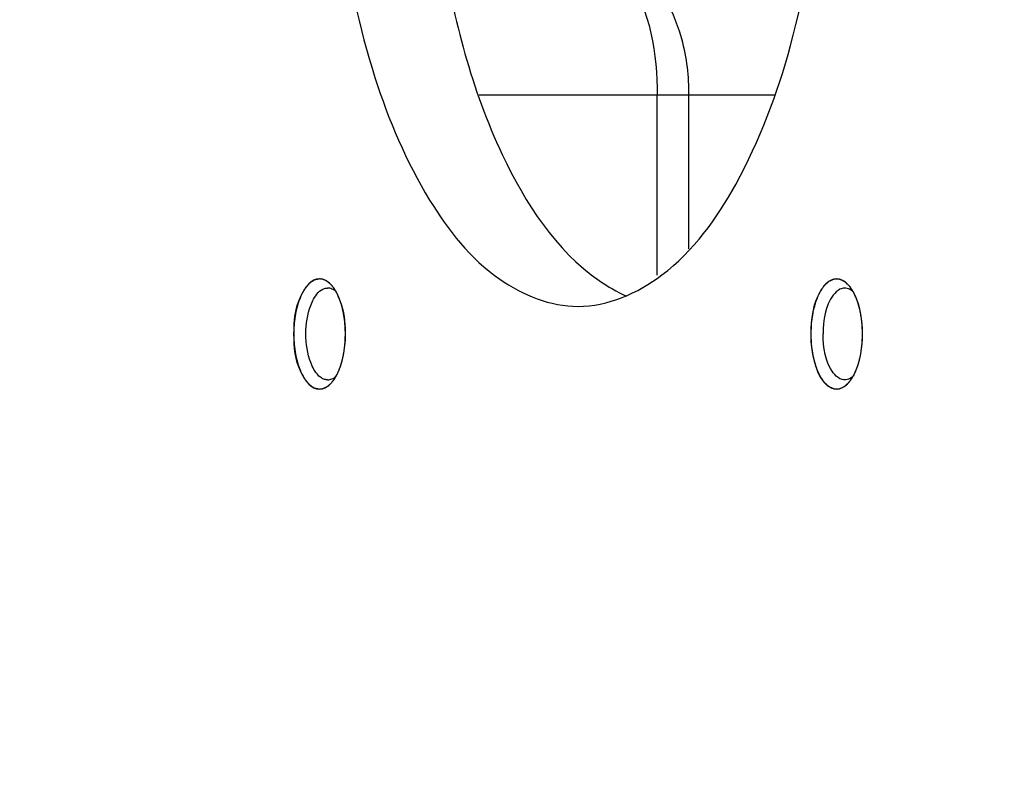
# Model space of a CAD drawing. Header units: millimetres. Extents: x 0 to 8410, y 0 to 5940.
# Tile 54 of 122: x 4469 to 4496, y 757 to 777. Entities that reach past the tile are written whole.
import ezdxf

# ---------------------------------------------------------------- set-up
doc = ezdxf.new("R2010")
doc.units = ezdxf.units.MM
doc.header["$LTSCALE"] = 462.55
doc.layers.get('0').update_dxf_attribs({"linetype": 'CONTINUOUS'})
for name, color, linetype in [('204101000016_DXF_DIMENSION', 7, 'CONTINUOUS'), ('304102000036DXF_CONTINUOUS_LINE', 7, 'CONTINUOUS'), ('304105000142DXF_CONTINUOUS_LINE', 7, 'CONTINUOUS')]:
    doc.layers.add(name, color=color, linetype=linetype)
doc.styles.get("Standard").update_dxf_attribs({"font": 'txt', "width": 0.7})
doc.dimstyles.new('DIMSTYLE_1', dxfattribs={"dimtxt": 90, "dimasz": 50, "dimexe": 1.5, "dimexo": 0, "dimtad": 1, "dimdsep": 46, "dimtxsty": 'Standard', "dimblk": '_FILLED', "dimblk1": '_FILLED', "dimblk2": '_FILLED', "dimcen": 0.09, "dimclrt": 5, "dimazin": 2, "dimtp": 0.01, "dimtm": 0.01, "dimtfac": 1, "dimtofl": 0, "dimtmove": 0, "dimatfit": 3, "dimldrblk": '_FILLED', "dimfxl": 1, "dimtolj": 1, "dimarcsym": 0})
doc.dimstyles.new('DIMSTYLE_9', dxfattribs={"dimtxt": 90, "dimasz": 50, "dimexe": 1.5, "dimexo": 0, "dimgap": 4.5, "dimtad": 0, "dimtih": 1, "dimtoh": 1, "dimdec": 1, "dimdsep": 46, "dimtxsty": 'Standard', "dimblk": '_FILLED', "dimblk1": '_FILLED', "dimblk2": '_FILLED', "dimcen": 0.09, "dimclrt": 5, "dimazin": 2, "dimtp": 0.5, "dimtm": 0.5, "dimtfac": 1, "dimtdec": 4, "dimtofl": 0, "dimtmove": 0, "dimatfit": 3, "dimldrblk": '_FILLED', "dimfxl": 1, "dimtolj": 1, "dimarcsym": 0})

# ---------------------------------------------------------------- blocks, each defined once
blk = doc.blocks.new('_FILLED')
at = {"color": 0, "linetype": 'ByBlock'}
blk.add_solid([(0, 0), (-1, 0.17), (-1, -0.17)], dxfattribs=at)
blk = doc.blocks.new('*D1')
at = {"layer": '204101000016_DXF_DIMENSION', "color": 2, "linetype": 'Continuous'}
for p, q in [((4706.848, 588.126), (4430.235, 848.674)), ((4430.235, 848.674), (5110.015, 208.376)), ((4706.848, 588.126), (4706.848, 588.126))]:
    blk.add_line(p, q, dxfattribs=at)
at = {"layer": '204101000016_DXF_DIMENSION', "color": 2, "linetype": 'Continuous', "xscale": 50, "yscale": 50, "zscale": 50, "rotation": 136.7128453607}
blk.add_blockref('_FILLED', (4706.848, 588.126), dxfattribs=at)
blk = doc.blocks.new('*D32')
at = {"layer": '204101000016_DXF_DIMENSION', "color": 2, "linetype": 'Continuous'}
for start, end in [(291.46038, 360), (193, 261.9839)]:
    blk.add_arc((4430.235, 848.674), 492.768, start, end, dxfattribs=at)
for points in [[(4928.956, 798.307), (4923.002, 848.674), (4911.978, 799.169)], [(3971.975, 692.069), (3950.096, 737.825), (3955.626, 687.41)]]:
    blk.add_solid(points, dxfattribs=at)

msp = doc.modelspace()

# ---------------------------------------------------------------- linework, layer by layer
at = {"color": 2, "linetype": 'Continuous'}
msp.add_circle((4430.23457, 848.67366), 380, dxfattribs=at)
at = {"layer": '304102000036DXF_CONTINUOUS_LINE', "color": 9, "linetype": 'Continuous'}
for p, q in [((4490.04475, 775.17366), (4482.00575, 775.17366)), ((4486.85575, 770.27753), (4486.85575, 775.17366)), ((4487.72178, 770.99315), (4487.72178, 775.17366))]:
    msp.add_line(p, q, dxfattribs=at)
for points, knots in [([(4487.72178, 775.17366), (4487.7218, 775.68916), (4487.57218, 777.21499), (4486.43627, 779.17387), (4485.33726, 779.17366)], [0, 0, 0, 0, 0.31929118, 1, 1, 1, 1]), ([(4485.47378, 778.97789), (4485.69635, 778.83343), (4486.63568, 777.77401), (4486.85575, 776.2868), (4486.85575, 775.17366)], [0, 0, 0, 0, 0.19248706, 1, 1, 1, 1])]:
    msp.add_open_spline(points, degree=3, knots=knots, dxfattribs=at)
at = {"layer": '304105000142DXF_CONTINUOUS_LINE', "color": 7, "linetype": 'Continuous'}
for centre, radius, start, end in [((4476.89184, 769.14219), 1.39661, 25.085851, 28.93427), ((4490.95464, 769.13088), 1.42073, 25.133942, 28.111887), ((4476.89184, 768.20513), 1.39661, 331.06573, 334.914149), ((4490.94389, 768.22193), 1.43281, 331.897054, 335.28539)]:
    msp.add_arc(centre, radius, start, end, dxfattribs=at)
for points, knots in [([(4484.70083, 769.42366), (4485.51397, 769.42366), (4487.37129, 770.25104), (4489.27956, 772.93983), (4490.68356, 776.69481), (4491.15486, 779.59987), (4491.28614, 781.16315)], [0, 0, 0, 0, 0.169519, 0.39056327, 0.6729482, 1, 1, 1, 1]), ([(4478.25822, 779.83469), (4478.44377, 778.42239), (4478.9833, 775.81801), (4480.39338, 772.4772), (4482.24029, 770.11962), (4483.94779, 769.42366), (4484.70083, 769.42366)], [0, 0, 0, 0, 0.32704683, 0.60679644, 0.82710459, 1, 1, 1, 1]), ([(4481.00648, 779.14561), (4481.30808, 777.22885), (4482.1553, 773.94771), (4484.08972, 770.95039), (4485.27376, 770.12706)], [0, 0, 0, 0, 0.57364097, 1, 1, 1, 1]), ([(4477.65876, 770.17366), (4477.4374, 770.17366), (4476.99915, 769.59457), (4476.92692, 768.67366), (4476.99915, 767.75275), (4477.4374, 767.17366), (4477.65876, 767.17366)], [0, 0, 0, 0, 0.19031964, 0.5, 0.80968036, 1, 1, 1, 1]), ([(4478.03297, 769.94434), (4478.01688, 769.96585), (4477.98396, 770.00614), (4477.94707, 770.0429), (4477.92825, 770.05948)], [0, 0, 0, 0, 0.51717263, 1, 1, 1, 1]), ([(4491.47342, 770.05948), (4491.40156, 769.99606), (4491.10968, 769.58891), (4491.0387, 769.06955), (4491.0387, 768.67366)], [0, 0, 0, 0, 0.19490501, 1, 1, 1, 1]), ([(4477.42068, 769.45302), (4477.44245, 769.51122), (4477.52177, 769.69174), (4477.6648, 769.87089), (4477.79749, 769.91118)], [0, 0, 0, 0, 0.30942399, 1, 1, 1, 1]), ([(4477.79749, 769.91118), (4477.81089, 769.91525), (4477.83801, 769.9215), (4477.86578, 769.92366), (4477.87949, 769.92366)], [0, 0, 0, 0, 0.50526909, 1, 1, 1, 1]), ([(4477.99855, 769.89737), (4477.97949, 769.90581), (4477.94049, 769.91898), (4477.89952, 769.92366), (4477.87949, 769.92366)], [0, 0, 0, 0, 0.51003986, 1, 1, 1, 1]), ([(4478.11323, 769.82017), (4478.09556, 769.83644), (4478.05937, 769.86553), (4478.01886, 769.88838), (4477.99855, 769.89737)], [0, 0, 0, 0, 0.51954271, 1, 1, 1, 1]), ([(4478.11411, 769.81788), (4478.10165, 769.84038), (4478.07605, 769.88351), (4478.04758, 769.92481), (4478.03297, 769.94434)], [0, 0, 0, 0, 0.51337962, 1, 1, 1, 1]), ([(4478.15671, 767.613), (4478.22892, 767.76691), (4478.42644, 768.45823), (4478.38916, 769.23887), (4478.15671, 769.73432)], [0, 0, 0, 0, 0.23701691, 1, 1, 1, 1]), ([(4491.83306, 769.89232), (4491.76043, 769.85698), (4491.43595, 769.5267), (4491.3768, 769.0381), (4491.3768, 768.67366)], [0, 0, 0, 0, 0.18141193, 1, 1, 1, 1]), ([(4491.96364, 769.92355), (4491.94158, 769.92355), (4491.89638, 769.91808), (4491.85373, 769.90238), (4491.83306, 769.89232)], [0, 0, 0, 0, 0.48963863, 1, 1, 1, 1]), ([(4492.09423, 769.89232), (4492.07355, 769.90238), (4492.0309, 769.91808), (4491.9857, 769.92355), (4491.96364, 769.92355)], [0, 0, 0, 0, 0.51036137, 1, 1, 1, 1]), ([(4492.20855, 769.80939), (4492.191, 769.82658), (4492.15508, 769.85753), (4492.1146, 769.88241), (4492.09423, 769.89232)], [0, 0, 0, 0, 0.52027033, 1, 1, 1, 1]), ([(4492.20777, 769.80033), (4492.19399, 769.82609), (4492.16559, 769.87526), (4492.13358, 769.92219), (4492.11709, 769.94423)], [0, 0, 0, 0, 0.51489743, 1, 1, 1, 1]), ([(4491.0387, 768.67366), (4491.0387, 768.48149), (4491.07528, 767.96072), (4491.36568, 767.17366), (4491.7429, 767.17366)], [0, 0, 0, 0, 0.33750128, 1, 1, 1, 1]), ([(4491.83306, 767.455), (4491.76043, 767.49034), (4491.43595, 767.82062), (4491.3768, 768.30922), (4491.3768, 768.67366)], [0, 0, 0, 0, 0.18141193, 1, 1, 1, 1]), ([(4477.79749, 767.43614), (4477.76637, 767.44558), (4477.70341, 767.47627), (4477.65038, 767.52135), (4477.62487, 767.54745)], [0, 0, 0, 0, 0.47123149, 1, 1, 1, 1]), ([(4492.11709, 767.40308), (4492.13358, 767.42513), (4492.16559, 767.47206), (4492.19399, 767.52123), (4492.20777, 767.54699)], [0, 0, 0, 0, 0.48510257, 1, 1, 1, 1]), ([(4477.87949, 767.42366), (4477.86578, 767.42366), (4477.83801, 767.42582), (4477.81089, 767.43207), (4477.79749, 767.43614)], [0, 0, 0, 0, 0.49473091, 1, 1, 1, 1]), ([(4477.87949, 767.42366), (4477.92012, 767.42366), (4478.00737, 767.44457), (4478.07932, 767.49592), (4478.11323, 767.52715)], [0, 0, 0, 0, 0.468495, 1, 1, 1, 1]), ([(4477.97508, 767.33348), (4477.98518, 767.3443), (4478.0051, 767.36696), (4478.02377, 767.39068), (4478.03297, 767.40298)], [0, 0, 0, 0, 0.49044382, 1, 1, 1, 1]), ([(4478.03297, 767.40298), (4478.04758, 767.42251), (4478.07605, 767.46381), (4478.10165, 767.50694), (4478.11411, 767.52944)], [0, 0, 0, 0, 0.48662038, 1, 1, 1, 1]), ([(4491.96364, 767.42377), (4491.94158, 767.42377), (4491.89638, 767.42924), (4491.85373, 767.44494), (4491.83306, 767.455)], [0, 0, 0, 0, 0.48963863, 1, 1, 1, 1]), ([(4492.09423, 767.455), (4492.07355, 767.44494), (4492.0309, 767.42924), (4491.9857, 767.42377), (4491.96364, 767.42377)], [0, 0, 0, 0, 0.51036137, 1, 1, 1, 1]), ([(4492.01239, 767.28784), (4492.02045, 767.29495), (4492.03643, 767.30982), (4492.05166, 767.32545), (4492.05922, 767.33355)], [0, 0, 0, 0, 0.49234549, 1, 1, 1, 1]), ([(4492.05922, 767.33355), (4492.0693, 767.34437), (4492.08922, 767.36705), (4492.10788, 767.39077), (4492.11709, 767.40308)], [0, 0, 0, 0, 0.49039583, 1, 1, 1, 1]), ([(4492.20855, 767.53793), (4492.191, 767.52074), (4492.15508, 767.48979), (4492.1146, 767.46491), (4492.09423, 767.455)], [0, 0, 0, 0, 0.52027033, 1, 1, 1, 1])]:
    msp.add_open_spline(points, degree=3, knots=knots, dxfattribs=at)
at = {"layer": '304105000142DXF_CONTINUOUS_LINE', "color": 2, "linetype": 'Continuous'}
for points, knots in [([(4477.65876, 770.17366), (4477.64736, 770.17128), (4477.62456, 770.16652), (4477.59607, 770.16057), (4477.57327, 770.1558), (4477.55617, 770.15225), (4477.54193, 770.1492), (4477.53194, 770.14725), (4477.52626, 770.14585), (4477.52193, 770.1456), (4477.51788, 770.14232), (4477.51238, 770.139), (4477.50279, 770.1327), (4477.4836, 770.12045), (4477.45619, 770.10276), (4477.42877, 770.0852), (4477.4096, 770.07277), (4477.39999, 770.06672), (4477.39454, 770.063), (4477.39031, 770.06095), (4477.38664, 770.05606), (4477.38154, 770.05053), (4477.37272, 770.04039), (4477.355, 770.02043), (4477.32974, 769.99174), (4477.30444, 769.96316), (4477.28676, 769.94304), (4477.27789, 769.93313), (4477.27288, 769.92722), (4477.26894, 769.9235), (4477.2657, 769.91702), (4477.26114, 769.90935), (4477.25328, 769.89547), (4477.23748, 769.86803), (4477.21492, 769.82869), (4477.19242, 769.78929), (4477.17654, 769.76194), (4477.16767, 769.74594), (4477.16043, 769.73499), (4477.15545, 769.72), (4477.14803, 769.70143), (4477.13541, 769.66826), (4477.11716, 769.62126), (4477.09906, 769.57402), (4477.08623, 769.54118), (4477.07913, 769.52209), (4477.07317, 769.50867), (4477.06962, 769.49183), (4477.06404, 769.47056), (4477.05467, 769.43279), (4477.04107, 769.37914), (4477.02762, 769.32531), (4477.01803, 769.28779), (4477.0128, 769.26612), (4477.00818, 769.2505), (4477.00623, 769.2325), (4477.0027, 769.20933), (4476.99696, 769.1684), (4476.9885, 769.11015), (4476.98022, 769.05177), (4476.97423, 769.01102), (4476.97108, 768.98757), (4476.96797, 768.97044), (4476.9677, 768.95154), (4476.96635, 768.92695), (4476.96444, 768.88364), (4476.96146, 768.82191), (4476.95866, 768.76014), (4476.9565, 768.71688), (4476.95555, 768.69221), (4476.95406, 768.67357), (4476.95552, 768.65547), (4476.95643, 768.63116), (4476.95852, 768.58869), (4476.96122, 768.52797), (4476.9641, 768.46731), (4476.96594, 768.42477), (4476.96725, 768.40057), (4476.96749, 768.38211), (4476.97057, 768.36484), (4476.97368, 768.34141), (4476.9796, 768.30059), (4476.98779, 768.24216), (4476.99615, 768.18384), (4477.00183, 768.14287), (4477.00532, 768.11967), (4477.00724, 768.10166), (4477.01183, 768.086), (4477.01703, 768.0643), (4477.02655, 768.02671), (4477.03991, 767.97278), (4477.05344, 767.91902), (4477.06273, 767.88119), (4477.06829, 767.85986), (4477.07178, 767.84307), (4477.07786, 767.82929), (4477.08506, 767.80987), (4477.0981, 767.77638), (4477.11648, 767.72824), (4477.135, 767.68034), (4477.14784, 767.6465), (4477.15535, 767.62762), (4477.16049, 767.61219), (4477.16753, 767.6016), (4477.17625, 767.58578), (4477.19182, 767.55889), (4477.21389, 767.52003), (4477.23606, 767.48147), (4477.25148, 767.45415), (4477.26044, 767.43902), (4477.26674, 767.42633), (4477.27465, 767.41876), (4477.28463, 767.40688), (4477.30237, 767.38692), (4477.32756, 767.35799), (4477.3528, 767.32916), (4477.37048, 767.30907), (4477.37929, 767.29886), (4477.38437, 767.29329), (4477.38804, 767.28837), (4477.39227, 767.28629), (4477.3977, 767.28253), (4477.40731, 767.27641), (4477.42646, 767.26384), (4477.45385, 767.24607), (4477.48123, 767.22818), (4477.50041, 767.21579), (4477.50997, 767.20942), (4477.51548, 767.20606), (4477.5195, 767.20275), (4477.52393, 767.20246), (4477.5297, 767.20102), (4477.53987, 767.19899), (4477.55436, 767.19584), (4477.57176, 767.19216), (4477.59496, 767.18722), (4477.62396, 767.18106), (4477.64716, 767.17613), (4477.65876, 767.17366)], [0, 0, 0, 0, 0.015625, 0.03125, 0.0390625, 0.046875, 0.0546875, 0.05859375, 0.06054688, 0.0625, 0.06445312, 0.06640625, 0.0703125, 0.078125, 0.09375, 0.109375, 0.1171875, 0.12109375, 0.12304688, 0.125, 0.12695312, 0.12890625, 0.1328125, 0.140625, 0.15625, 0.171875, 0.1796875, 0.18359375, 0.18554688, 0.1875, 0.18945312, 0.19140625, 0.1953125, 0.203125, 0.21875, 0.234375, 0.2421875, 0.24609375, 0.25, 0.25390625, 0.2578125, 0.265625, 0.28125, 0.296875, 0.3046875, 0.30859375, 0.3125, 0.31640625, 0.3203125, 0.328125, 0.34375, 0.359375, 0.3671875, 0.37109375, 0.375, 0.37890625, 0.3828125, 0.390625, 0.40625, 0.421875, 0.4296875, 0.43359375, 0.4375, 0.44140625, 0.4453125, 0.453125, 0.46875, 0.484375, 0.4921875, 0.49609375, 0.5, 0.50390625, 0.5078125, 0.515625, 0.53125, 0.546875, 0.5546875, 0.55859375, 0.5625, 0.56640625, 0.5703125, 0.578125, 0.59375, 0.609375, 0.6171875, 0.62109375, 0.625, 0.62890625, 0.6328125, 0.640625, 0.65625, 0.671875, 0.6796875, 0.68359375, 0.6875, 0.69140625, 0.6953125, 0.703125, 0.71875, 0.734375, 0.7421875, 0.74609375, 0.75, 0.75390625, 0.7578125, 0.765625, 0.78125, 0.796875, 0.8046875, 0.80859375, 0.8125, 0.81640625, 0.8203125, 0.828125, 0.84375, 0.859375, 0.8671875, 0.87109375, 0.87304688, 0.875, 0.87695312, 0.87890625, 0.8828125, 0.890625, 0.90625, 0.921875, 0.9296875, 0.93359375, 0.93554688, 0.9375, 0.93945312, 0.94140625, 0.9453125, 0.953125, 0.9609375, 0.96875, 0.984375, 1, 1, 1, 1]), ([(4478.12024, 769.80668), (4478.11196, 769.82023), (4478.09542, 769.84738), (4478.07467, 769.88111), (4478.06027, 769.90509), (4478.05186, 769.91821), (4478.0382, 769.93466), (4478.0182, 769.96086), (4477.99784, 769.9858), (4477.98454, 770.0035), (4477.97511, 770.01299), (4477.95834, 770.02851), (4477.93928, 770.04663), (4477.9226, 770.06254), (4477.91302, 770.07135), (4477.90598, 770.0788), (4477.89838, 770.08304), (4477.88844, 770.08981), (4477.87096, 770.10117), (4477.851, 770.11419), (4477.83357, 770.12598), (4477.82354, 770.13202), (4477.80805, 770.13731), (4477.79012, 770.14472), (4477.76958, 770.15272), (4477.75671, 770.15748), (4477.74651, 770.16199), (4477.73594, 770.16387), (4477.71727, 770.16596), (4477.69069, 770.16958), (4477.6694, 770.17228), (4477.65876, 770.17366)], [0, 0, 0, 0, 0.0625, 0.125, 0.15625, 0.171875, 0.1875, 0.25, 0.3125, 0.328125, 0.34375, 0.375, 0.4375, 0.46875, 0.484375, 0.5, 0.515625, 0.53125, 0.5625, 0.625, 0.65625, 0.671875, 0.6875, 0.75, 0.78125, 0.8125, 0.828125, 0.84375, 0.875, 0.9375, 1, 1, 1, 1]), ([(4492.21573, 769.78527), (4492.20211, 769.80648), (4492.17486, 769.84884), (4492.14088, 769.90209), (4492.11352, 769.94405), (4492.09682, 769.97173), (4492.0811, 769.98523), (4492.06579, 770.00025), (4492.04652, 770.0185), (4492.02345, 770.04061), (4492.00036, 770.06271), (4491.98304, 770.07916), (4491.97151, 770.09034), (4491.96667, 770.09469), (4491.9629, 770.09888), (4491.95873, 770.10045), (4491.95154, 770.10397), (4491.94122, 770.10859), (4491.92474, 770.11622), (4491.89588, 770.12945), (4491.86702, 770.14274), (4491.84229, 770.15409), (4491.83198, 770.15885), (4491.82374, 770.1626), (4491.81756, 770.16558), (4491.8112, 770.16484), (4491.80277, 770.16515), (4491.79222, 770.16509), (4491.77536, 770.16525), (4491.75427, 770.16536), (4491.72897, 770.16557), (4491.70789, 770.1656), (4491.69101, 770.16592), (4491.68049, 770.16546), (4491.672, 770.1666), (4491.66378, 770.16224), (4491.64931, 770.15623), (4491.62868, 770.14679), (4491.60392, 770.13582), (4491.57915, 770.12477), (4491.55852, 770.11552), (4491.54405, 770.10918), (4491.53582, 770.10533), (4491.52747, 770.10232), (4491.51792, 770.09261), (4491.50245, 770.07834), (4491.48318, 770.06008), (4491.46002, 770.03836), (4491.43689, 770.01654), (4491.41757, 769.99851), (4491.4022, 769.98377), (4491.39239, 769.97528), (4491.38572, 769.96416), (4491.37884, 769.9538), (4491.3669, 769.9353), (4491.34979, 769.90906), (4491.32927, 769.87752), (4491.30877, 769.84592), (4491.2916, 769.81981), (4491.27977, 769.80109), (4491.27272, 769.79108), (4491.26739, 769.77696), (4491.26015, 769.76071), (4491.24889, 769.73393), (4491.2347, 769.70071), (4491.21771, 769.66076), (4491.20075, 769.62078), (4491.18793, 769.59095), (4491.17954, 769.57081), (4491.17357, 769.55797), (4491.16883, 769.53769), (4491.16229, 769.51467), (4491.14966, 769.46795), (4491.13477, 769.41367), (4491.11992, 769.35931), (4491.11147, 769.32822), (4491.10504, 769.305), (4491.09895, 769.28144), (4491.09439, 769.24663), (4491.08747, 769.20429), (4491.07968, 769.15298), (4491.07178, 769.10178), (4491.06513, 769.05915), (4491.06002, 769.02492), (4491.05412, 768.99117), (4491.05247, 768.94547), (4491.04859, 768.87311), (4491.04418, 768.7824), (4491.04051, 768.70991), (4491.0387, 768.67366)], [0, 0, 0, 0, 0.03125, 0.0625, 0.078125, 0.09375, 0.1015625, 0.109375, 0.125, 0.140625, 0.15625, 0.171875, 0.17578125, 0.1796875, 0.18164062, 0.18359375, 0.1875, 0.1953125, 0.203125, 0.21875, 0.25, 0.2578125, 0.265625, 0.26953125, 0.2734375, 0.27734375, 0.28125, 0.2890625, 0.296875, 0.3125, 0.328125, 0.34375, 0.3515625, 0.359375, 0.36328125, 0.3671875, 0.375, 0.390625, 0.40625, 0.421875, 0.4375, 0.4453125, 0.44921875, 0.453125, 0.4609375, 0.46875, 0.484375, 0.5, 0.515625, 0.53125, 0.5390625, 0.546875, 0.55078125, 0.5546875, 0.5625, 0.578125, 0.59375, 0.609375, 0.625, 0.6328125, 0.63671875, 0.640625, 0.6484375, 0.65625, 0.671875, 0.6875, 0.703125, 0.71875, 0.72265625, 0.7265625, 0.734375, 0.7421875, 0.75, 0.78125, 0.796875, 0.8046875, 0.8125, 0.8203125, 0.828125, 0.84375, 0.859375, 0.875, 0.890625, 0.8984375, 0.90625, 0.921875, 0.9375, 0.96875, 1, 1, 1, 1]), ([(4478.3095, 769.24696), (4478.30496, 769.26843), (4478.29827, 769.30057), (4478.28883, 769.34373), (4478.28026, 769.37677), (4478.27234, 769.40991), (4478.26332, 769.44197), (4478.254, 769.47332), (4478.24496, 769.50612), (4478.23513, 769.53383), (4478.22263, 769.57255), (4478.20803, 769.61081), (4478.19354, 769.64967), (4478.17757, 769.68711), (4478.16524, 769.7149), (4478.1571, 769.73349)], [0, 0, 0, 0, 0.125, 0.1875, 0.25, 0.3125, 0.375, 0.4375, 0.5, 0.5625, 0.625, 0.75, 0.8125, 0.875, 1, 1, 1, 1]), ([(4492.24129, 769.73339), (4492.24042, 769.73524), (4492.23867, 769.73895), (4492.23607, 769.74441), (4492.23333, 769.75009), (4492.22923, 769.75855), (4492.22768, 769.76164), (4492.22586, 769.76534), (4492.22398, 769.76906), (4492.22243, 769.77217), (4492.21963, 769.77765), (4492.21725, 769.78229), (4492.21573, 769.78527)], [0, 0, 0, 0, 0.125, 0.25, 0.375, 0.5, 0.5625, 0.625, 0.75, 0.8125, 0.875, 1, 1, 1, 1]), ([(4492.39378, 769.24629), (4492.38924, 769.26777), (4492.38256, 769.29991), (4492.37313, 769.34309), (4492.36457, 769.37613), (4492.35665, 769.40929), (4492.34765, 769.44131), (4492.33829, 769.47283), (4492.32945, 769.50506), (4492.31891, 769.53496), (4492.3105, 769.56018), (4492.30374, 769.58079), (4492.2968, 769.59943), (4492.28794, 769.62208), (4492.27784, 769.64936), (4492.26193, 769.68656), (4492.24948, 769.71469), (4492.24129, 769.73339)], [0, 0, 0, 0, 0.125, 0.1875, 0.25, 0.3125, 0.375, 0.4375, 0.5, 0.5625, 0.625, 0.65625, 0.6875, 0.75, 0.8125, 0.875, 1, 1, 1, 1]), ([(4478.36296, 768.67201), (4478.36263, 768.69555), (4478.36223, 768.73069), (4478.36128, 768.77827), (4478.35931, 768.81577), (4478.35795, 768.85286), (4478.3554, 768.88979), (4478.35241, 768.92653), (4478.35004, 768.96354), (4478.34566, 768.99966), (4478.34186, 769.03619), (4478.33772, 769.07197), (4478.33274, 769.10534), (4478.3289, 769.13351), (4478.3255, 769.15636), (4478.31886, 769.19296), (4478.31373, 769.22285), (4478.3095, 769.24696)], [0, 0, 0, 0, 0.125, 0.1875, 0.25, 0.3125, 0.375, 0.4375, 0.5, 0.5625, 0.625, 0.6875, 0.75, 0.8125, 0.84375, 0.875, 1, 1, 1, 1]), ([(4492.44711, 768.67366), (4492.44676, 768.69721), (4492.44635, 768.73235), (4492.44537, 768.77992), (4492.44338, 768.81742), (4492.44201, 768.8545), (4492.43943, 768.89146), (4492.43645, 768.92801), (4492.43397, 768.96569), (4492.42988, 768.99927), (4492.42632, 769.03386), (4492.42227, 769.06851), (4492.41529, 769.11652), (4492.40665, 769.17574), (4492.39792, 769.22274), (4492.39378, 769.24629)], [0, 0, 0, 0, 0.125, 0.1875, 0.25, 0.3125, 0.375, 0.4375, 0.5, 0.5625, 0.625, 0.6875, 0.75, 0.875, 1, 1, 1, 1]), ([(4478.30924, 768.09902), (4478.31315, 768.12105), (4478.31909, 768.15385), (4478.32674, 768.19859), (4478.33165, 768.23485), (4478.33705, 768.27022), (4478.34131, 768.30647), (4478.34513, 768.34267), (4478.34962, 768.3795), (4478.35189, 768.41385), (4478.35481, 768.44872), (4478.35733, 768.48399), (4478.35885, 768.52163), (4478.36093, 768.55844), (4478.36204, 768.6088), (4478.36255, 768.64675), (4478.36296, 768.67201)], [0, 0, 0, 0, 0.125, 0.1875, 0.25, 0.3125, 0.375, 0.4375, 0.5, 0.5625, 0.625, 0.6875, 0.75, 0.8125, 0.875, 1, 1, 1, 1]), ([(4491.0387, 768.67366), (4491.04046, 768.63792), (4491.04402, 768.56647), (4491.04831, 768.47708), (4491.05208, 768.40572), (4491.05366, 768.36077), (4491.05952, 768.32689), (4491.06457, 768.29264), (4491.07116, 768.24996), (4491.07898, 768.19871), (4491.0867, 768.14735), (4491.09356, 768.10496), (4491.09807, 768.07012), (4491.10412, 768.04653), (4491.11052, 768.02326), (4491.11893, 767.99212), (4491.1337, 767.93766), (4491.14851, 767.88328), (4491.16108, 767.83648), (4491.16758, 767.81342), (4491.17229, 767.7931), (4491.17824, 767.78022), (4491.1866, 767.76003), (4491.19938, 767.73011), (4491.21628, 767.69002), (4491.23321, 767.64996), (4491.24735, 767.61665), (4491.25857, 767.58979), (4491.26579, 767.5735), (4491.2711, 767.55934), (4491.27813, 767.54929), (4491.28994, 767.53049), (4491.30708, 767.50427), (4491.32752, 767.47253), (4491.348, 767.44085), (4491.36507, 767.4145), (4491.37698, 767.39593), (4491.38385, 767.38552), (4491.39051, 767.37435), (4491.4003, 767.3658), (4491.41564, 767.35095), (4491.43494, 767.3328), (4491.45804, 767.31083), (4491.48117, 767.28896), (4491.50041, 767.27057), (4491.51586, 767.2562), (4491.52539, 767.24643), (4491.53375, 767.24336), (4491.54197, 767.23946), (4491.55642, 767.23302), (4491.57704, 767.22363), (4491.60179, 767.21243), (4491.62655, 767.20129), (4491.64716, 767.19172), (4491.66162, 767.1856), (4491.66984, 767.18119), (4491.67832, 767.18227), (4491.68884, 767.18175), (4491.70572, 767.18195), (4491.7268, 767.18185), (4491.75211, 767.18189), (4491.77319, 767.18186), (4491.79006, 767.18191), (4491.80061, 767.18178), (4491.80903, 767.18204), (4491.81539, 767.18126), (4491.82158, 767.1842), (4491.82983, 767.18789), (4491.84014, 767.19258), (4491.86489, 767.20377), (4491.89376, 767.21687), (4491.92264, 767.22991), (4491.93914, 767.23743), (4491.94947, 767.24198), (4491.95665, 767.24545), (4491.96083, 767.247), (4491.9646, 767.25117), (4491.96946, 767.25548), (4491.98099, 767.26658), (4491.99835, 767.28292), (4492.02146, 767.30487), (4492.04457, 767.32683), (4492.06386, 767.34495), (4492.0792, 767.35987), (4492.09491, 767.37321), (4492.11191, 767.40129), (4492.13969, 767.44375), (4492.17422, 767.49769), (4492.20189, 767.54057), (4492.21573, 767.56205)], [0, 0, 0, 0, 0.03125, 0.0625, 0.078125, 0.09375, 0.1015625, 0.109375, 0.125, 0.140625, 0.15625, 0.171875, 0.1796875, 0.1875, 0.1953125, 0.203125, 0.21875, 0.25, 0.2578125, 0.265625, 0.2734375, 0.27734375, 0.28125, 0.296875, 0.3125, 0.328125, 0.34375, 0.3515625, 0.359375, 0.36328125, 0.3671875, 0.375, 0.390625, 0.40625, 0.421875, 0.4375, 0.4453125, 0.44921875, 0.453125, 0.4609375, 0.46875, 0.484375, 0.5, 0.515625, 0.53125, 0.5390625, 0.546875, 0.55078125, 0.5546875, 0.5625, 0.578125, 0.59375, 0.609375, 0.625, 0.6328125, 0.63671875, 0.640625, 0.6484375, 0.65625, 0.671875, 0.6875, 0.703125, 0.7109375, 0.71875, 0.72265625, 0.7265625, 0.73046875, 0.734375, 0.7421875, 0.75, 0.78125, 0.796875, 0.8046875, 0.8125, 0.81640625, 0.81835938, 0.8203125, 0.82421875, 0.828125, 0.84375, 0.859375, 0.875, 0.890625, 0.8984375, 0.90625, 0.921875, 0.9375, 0.96875, 1, 1, 1, 1]), ([(4492.39322, 768.09816), (4492.39714, 768.12019), (4492.4031, 768.15297), (4492.41073, 768.19773), (4492.41742, 768.24595), (4492.42418, 768.2933), (4492.42917, 768.34194), (4492.43365, 768.37803), (4492.43609, 768.41501), (4492.43915, 768.45174), (4492.44174, 768.48861), (4492.44381, 768.53819), (4492.44642, 768.59994), (4492.44673, 768.64906), (4492.44711, 768.67366)], [0, 0, 0, 0, 0.125, 0.1875, 0.25, 0.375, 0.4375, 0.5, 0.5625, 0.625, 0.6875, 0.75, 0.875, 1, 1, 1, 1]), ([(4478.15593, 767.61134), (4478.16351, 767.62848), (4478.17297, 767.65023), (4478.18438, 767.67539), (4478.19186, 767.69414), (4478.2011, 767.71837), (4478.21245, 767.74674), (4478.22291, 767.77666), (4478.233, 767.80713), (4478.24361, 767.83686), (4478.25252, 767.86902), (4478.26194, 767.90045), (4478.271, 767.93237), (4478.279, 767.96554), (4478.28757, 767.99819), (4478.29739, 768.04287), (4478.30446, 768.07658), (4478.30924, 768.09902)], [0, 0, 0, 0, 0.125, 0.15625, 0.1875, 0.25, 0.3125, 0.375, 0.4375, 0.5, 0.5625, 0.625, 0.6875, 0.75, 0.8125, 0.875, 1, 1, 1, 1]), ([(4492.2402, 767.61162), (4492.24779, 767.62877), (4492.25724, 767.65052), (4492.26865, 767.67569), (4492.27612, 767.69444), (4492.28536, 767.71867), (4492.29671, 767.74705), (4492.30716, 767.77697), (4492.31725, 767.80745), (4492.32786, 767.83719), (4492.33676, 767.86933), (4492.34621, 767.90087), (4492.35516, 767.93242), (4492.36271, 767.9635), (4492.36936, 767.98921), (4492.37454, 768.01046), (4492.37948, 768.03427), (4492.38574, 768.06314), (4492.39073, 768.08651), (4492.39322, 768.09816)], [0, 0, 0, 0, 0.125, 0.15625, 0.1875, 0.25, 0.3125, 0.375, 0.4375, 0.5, 0.5625, 0.625, 0.6875, 0.75, 0.8125, 0.84375, 0.875, 0.9375, 1, 1, 1, 1]), ([(4478.12024, 767.54064), (4478.12301, 767.54581), (4478.12718, 767.55363), (4478.13194, 767.56274), (4478.13472, 767.56818), (4478.13719, 767.57296), (4478.14249, 767.58357), (4478.14654, 767.59177), (4478.1507, 767.60035), (4478.15425, 767.60782), (4478.15593, 767.61134)], [0, 0, 0, 0, 0.25, 0.375, 0.4375, 0.5, 0.625, 0.75, 0.875, 1, 1, 1, 1]), ([(4492.21573, 767.56205), (4492.21754, 767.56558), (4492.22028, 767.57091), (4492.22339, 767.57707), (4492.22525, 767.58078), (4492.22679, 767.58385), (4492.23093, 767.59229), (4492.23363, 767.59784), (4492.23643, 767.60367), (4492.23901, 767.60909), (4492.2402, 767.61162)], [0, 0, 0, 0, 0.25, 0.375, 0.4375, 0.5, 0.625, 0.75, 0.875, 1, 1, 1, 1]), ([(4477.65876, 767.17366), (4477.66918, 767.17498), (4477.69003, 767.17757), (4477.71607, 767.18105), (4477.73433, 767.18304), (4477.74473, 767.18487), (4477.75497, 767.18932), (4477.76783, 767.19401), (4477.78839, 767.2019), (4477.80632, 767.20921), (4477.82181, 767.21442), (4477.83186, 767.22041), (4477.84929, 767.2321), (4477.86927, 767.24501), (4477.88676, 767.25628), (4477.89671, 767.263), (4477.90432, 767.2672), (4477.91137, 767.27461), (4477.92096, 767.28336), (4477.93766, 767.29919), (4477.95674, 767.31721), (4477.97353, 767.33263), (4477.98297, 767.34208), (4477.99629, 767.3597), (4478.01211, 767.37913), (4478.03009, 767.40175), (4478.04127, 767.41613), (4478.05036, 767.42696), (4478.05893, 767.44029), (4478.07367, 767.46477), (4478.09486, 767.49914), (4478.11178, 767.52682), (4478.12024, 767.54064)], [0, 0, 0, 0, 0.0625, 0.125, 0.15625, 0.171875, 0.1875, 0.21875, 0.25, 0.3125, 0.328125, 0.34375, 0.375, 0.4375, 0.46875, 0.484375, 0.5, 0.515625, 0.53125, 0.5625, 0.625, 0.65625, 0.671875, 0.6875, 0.75, 0.78125, 0.8125, 0.828125, 0.84375, 0.875, 0.9375, 1, 1, 1, 1])]:
    msp.add_open_spline(points, degree=3, knots=knots, dxfattribs=at)
at = {"layer": '304105000142DXF_CONTINUOUS_LINE', "color": 7, "linetype": 'Continuous'}
for points in [[(4477.92825, 770.05948), (4477.85503, 770.12396), (4477.75632, 770.17366), (4477.65876, 770.17366)], [(4485.27376, 770.12706), (4485.50858, 769.96378), (4485.75933, 769.82033), (4486.02199, 769.70716)], [(4491.7429, 770.17366), (4491.64534, 770.17366), (4491.54656, 770.12404), (4491.47342, 770.05948)], [(4492.11709, 769.94423), (4492.02946, 770.0614), (4491.88921, 770.17366), (4491.7429, 770.17366)], [(4492.44711, 768.67366), (4492.44711, 769.03384), (4492.394, 769.40832), (4492.24085, 769.73432)], [(4477.42068, 767.8943), (4477.23866, 768.38094), (4477.23866, 768.96637), (4477.42068, 769.45302)], [(4492.24545, 767.62287), (4492.39478, 767.94676), (4492.44711, 768.31701), (4492.44711, 768.67366)], [(4477.62487, 767.54745), (4477.53111, 767.6434), (4477.46769, 767.76864), (4477.42068, 767.8943)], [(4477.65876, 767.17366), (4477.77689, 767.17366), (4477.89447, 767.24713), (4477.97508, 767.33348)], [(4491.7429, 767.17366), (4491.84046, 767.17366), (4491.93925, 767.22328), (4492.01239, 767.28784)]]:
    msp.add_open_spline(points, degree=3, dxfattribs=at)
at = {"layer": '304105000142DXF_CONTINUOUS_LINE', "color": 2, "linetype": 'Continuous'}
msp.add_open_spline([(4478.1571, 769.73349), (4478.15579, 769.73625), (4478.15317, 769.74181), (4478.14925, 769.74997), (4478.14513, 769.7584), (4478.13893, 769.77093), (4478.13573, 769.7772), (4478.13037, 769.78758), (4478.12497, 769.79787), (4478.12186, 769.80366), (4478.12024, 769.80668)], degree=3, dxfattribs=at)

# ---------------------------------------------------------------- dimensions: what is measured, and where the dimension line sits
at = {"layer": '204101000016_DXF_DIMENSION', "color": 2, "linetype": 'Continuous'}
dim = msp.add_angular_dim_2l(base=(4486.01746, 359.07351), line1=((3954.89782, 738.93352), (3950.09644, 737.82504)), line2=((4918.07463, 848.67366), (4923.0023, 848.67366)), dimstyle='DIMSTYLE_9', dxfattribs=at)
dim.commit()
dim.dimension.update_dxf_attribs({"geometry": '*D32', "text_midpoint": (4361.51746, 314.07351), "dimtype": 162})
dim = msp.add_radius_dim(center=(4430.23457, 848.67366), mpoint=(4706.84807, 588.12621), text='R<>', dimstyle='DIMSTYLE_1', override={"dimpost": '<>'}, dxfattribs=at)
dim.commit()
dim.dimension.update_dxf_attribs({"geometry": '*D1', "text_midpoint": (4942.00368, 397.53829), "dimtype": 164})

doc.saveas('drawing.dxf')
